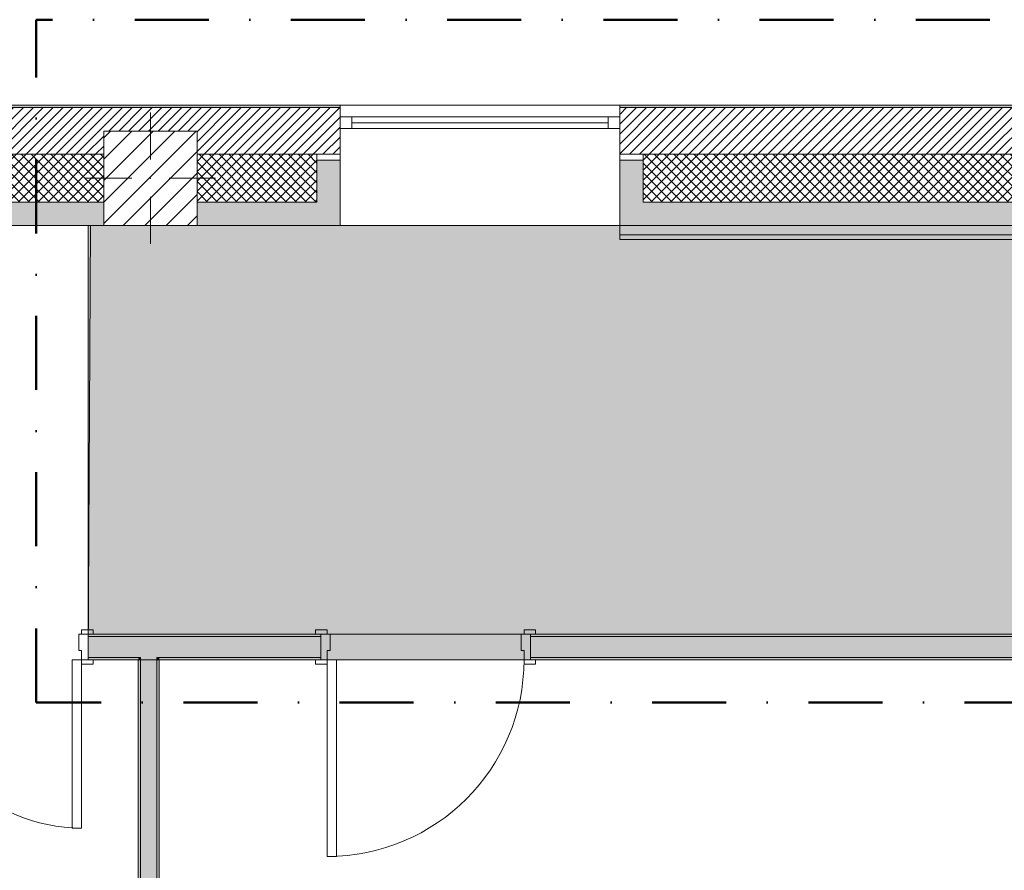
# Model space of a CAD drawing. Header units: millimetres. Extents: x -40968 to 13979, y -19284 to 4746.
# Tile 21 of 173: x -28571 to -24346, y 1096 to 4746. Entities that reach past the tile are written whole.
import ezdxf
from ezdxf.enums import TextEntityAlignment as Align

# ---------------------------------------------------------------- set-up
doc = ezdxf.new("R2010")
doc.units = ezdxf.units.MM
doc.header["$MEASUREMENT"] = 0
doc.linetypes.add('Punto & Rayas', pattern=[670.277762, 317.5, -176.388889, 0, -176.388874])
doc.linetypes.add('Wipeout_Contour', pattern=[1000, 0, -1000])
for name, color, linetype, lineweight, true_color in [('01_2D_Ambit_Pluma_Nº__242', 7, 'Continuous', 50, 0xfb0013), ('12_FAÇ_Façana_Pluma_Nº__102', 7, 'Continuous', 5, 0xcccccc), ('12_FAÇ_Façana_Pluma_Nº__174', 7, 'Continuous', 13, 0xe4ad2c), ('12_FAÇ_Façana_Pluma_Nº__176', 7, 'Continuous', 15, 0x93a0c6), ('12_FAÇ_Façana_Pluma_Nº__43', 7, 'Continuous', 5, 0xa4a4a6), ('14_PAV_Paviment existent_Pluma_Nº__102', 7, 'Continuous', 5, 0xcccccc), ('Nuevo_05_AUX_Treball_Pluma_Nº__3', 7, 'Continuous', 5, 0xa4a4a4), ('Nuevo_08_E_Envans secs_Pluma_Nº__176', 7, 'Continuous', 15, 0x93a0c6), ('Puertas Archicad_Pluma_Nº__3', 7, 'Continuous', 5, 0xa4a4a4), ('Ventanas Archicad_Pluma_Nº__23', 7, 'Continuous', 5, 0xa4a4a6), ('Ventanas Archicad_Pluma_Nº__3', 7, 'Continuous', 5, 0xa4a4a4), ('Ventanas Archicad_Pluma_Nº__43', 7, 'Continuous', 5, 0xa4a4a6)]:
    doc.layers.add(name, color=color, linetype=linetype, lineweight=lineweight, true_color=true_color)
for name, color, linetype in [('10_ESTR_Pilars', 7, 'Continuous'), ('12_FAÇ_Façana', 7, 'Continuous'), ('14_PAV_Paviment existent', 7, 'Continuous'), ('Nuevo_05_AUX_Treball', 7, 'Continuous'), ('Nuevo_08_E_Envans secs', 7, 'Continuous'), ('Puertas Archicad', 7, 'Continuous'), ('Ventanas Archicad', 7, 'Continuous')]:
    doc.layers.add(name, color=color, linetype=linetype)
for name, color, linetype, lineweight in [('10_ESTR_Pilars_Pluma_Nº__20', 1, 'Continuous', 5), ('10_ESTR_Pilars_Pluma_Nº__28', 7, 'Continuous', 20), ('10_ESTR_Pilars_Pluma_Nº__42', 8, 'Continuous', 25), ('12_FAÇ_Façana_Pluma_Nº__2', 8, 'Continuous', 5), ('12_FAÇ_Façana_Pluma_Nº__7', 7, 'Continuous', 5), ('14_PAV_Paviment existent_Pluma_Nº__89', 7, 'Continuous', 5), ('Nuevo_08_E_Envans secs_Pluma_Nº__7', 7, 'Continuous', 5), ('Nuevo_Sellos de Zona Archicad_Pluma_Nº__1', 7, 'Continuous', 5), ('Puertas Archicad_Pluma_Nº__1', 7, 'Continuous', 5), ('Puertas Archicad_Pluma_Nº__7', 7, 'Continuous', 5), ('Ventanas Archicad_Pluma_Nº__7', 7, 'Continuous', 5)]:
    doc.layers.add(name, color=color, linetype=linetype, lineweight=lineweight)
doc.styles.add('Estilo_Generado_1', font='txt')
pattern_1 = [(45, (0, 0), (-21.213203, 21.213203), [])]
pattern_2 = [(45, (0, 0), (-21.213203, 21.213203), []), (135, (0, 0), (21.213203, 21.213203), [])]
pattern_3 = [(0, (0, 0), (0, 75), [0, -75])]
pattern_4 = [(0, (0, 0), (0, 779.4), [48.75, -401.25]), (0, (225, 389.7), (0, 779.4), [48.75, -401.25]), (60, (0, 0), (-675, 389.7), [48.75, -401.25]), (60, (450, 0), (-675, 389.7), [48.75, -401.25]), (120, (48.75, 0), (675, 389.7), [48.75, -401.25]), (120, (498.75, 0), (675, 389.7), [48.75, -401.25]), (0, (0, 75), (0, 150), [0, -150, 0, -225]), (45, (75, 75), (-106.066, 106.066), [0, -112.5, 0, -187.5])]
pattern_5 = [(45, (0, 0), (-45.96194, 45.96194), [])]

# ---------------------------------------------------------------- blocks, each defined once
blk = doc.blocks.new('Planta 2_Passadís_5_1', base_point=(-1416.7, 3400.2))
at = {"layer": 'Nuevo_05_AUX_Treball', "linetype": 'Continuous', "lineweight": 0, "true_color": 0xe5e5e5}
blk.add_hatch(color=254, dxfattribs=at).paths.add_polyline_path([(-28277.4, 3863.5), (-28277.4, 2109.6), (-1619.3, 2109.6), (-1682.6, -12339), (-3638, -12339), (-3641.2, -17111.1), (363.9, -17130.7), (363.9, -11989), (6068.9, -11989), (6068.9, -9207.4), (358.9, -9207.4), (358.9, 2108.9), (7332.1, 2109.6), (7332, 3863.5)])
at = {"layer": 'Nuevo_05_AUX_Treball_Pluma_Nº__3', "color": 253, "linetype": 'Continuous', "lineweight": 5, "true_color": 0xa4a4a4, "flags": 128}
blk.add_lwpolyline([(-28277.4, 3863.5), (-28277.4, 2109.6), (-1619.3, 2109.6), (-1682.6, -12339), (-3638, -12339), (-3641.2, -17111.1), (363.9, -17130.7), (363.9, -11989), (6068.9, -11989), (6068.9, -9207.4), (358.9, -9207.4), (358.9, 2108.9), (7332.1, 2109.6), (7332, 3863.5)], close=True, dxfattribs=at)
at = {"layer": 'Nuevo_Sellos de Zona Archicad_Pluma_Nº__1', "color": 7, "lineweight": 5, "style": 'Estilo_Generado_1'}
for tag, p in [('ROOM_NAME', (-1416.7, 3342)), ('ROOM_NUMBER', (-1416.7, 3117.7)), ('ROOM_AREA', (-1416.7, 2890.3))]:
    blk.add_attdef(tag, text='', height=120, dxfattribs=at).set_placement(p, align=Align.TOP_LEFT)
blk = doc.blocks.new('Forjado_1_1', base_point=(7332.1, 1999.6))
at = {"layer": '14_PAV_Paviment existent_Pluma_Nº__102', "linetype": 'Continuous', "lineweight": 0, "true_color": 0x333333}
blk.add_hatch(color=250, dxfattribs=at).paths.add_polyline_path([(7332.1, 1999.6), (7332.1, 3863.5), (-28267.5, 3863.5), (-28277.4, 1999.6)])
at = {"layer": '14_PAV_Paviment existent_Pluma_Nº__89', "color": 7, "linetype": 'Continuous', "lineweight": 5, "flags": 128}
blk.add_lwpolyline([(7332.1, 1999.6), (-28277.4, 1999.6), (-28267.5, 3863.5), (7332.1, 3863.5)], close=True, dxfattribs=at)
blk = doc.blocks.new('Ventana Vertical Multi-Faja 27_2')
at = {"layer": 'Ventanas Archicad_Pluma_Nº__23', "color": 253, "linetype": 'Continuous', "lineweight": 5, "true_color": 0xa4a4a6}
for p, q in [((-600, 0), (-550, 0)), ((-550, 0), (-550, -50)), ((550, -50), (550, 0)), ((550, 0), (600, 0)), ((-550, -50), (-600, -50)), ((600, -50), (550, -50))]:
    blk.add_line(p, q, dxfattribs=at)
at = {"layer": 'Ventanas Archicad_Pluma_Nº__3', "color": 253, "linetype": 'Continuous', "lineweight": 5, "true_color": 0xa4a4a4}
for p, q in [((-600, 50), (600, 50)), ((-550, 0), (550, 0)), ((-550, -25), (550, -25)), ((550, -50), (-550, -50)), ((-600, -465), (600, -465))]:
    blk.add_line(p, q, dxfattribs=at)
at = {"layer": 'Ventanas Archicad_Pluma_Nº__43', "color": 253, "linetype": 'Continuous', "lineweight": 5, "true_color": 0xa4a4a6}
for p, q in [((-600, -160), (-600, -185)), ((600, -160), (600, -185))]:
    blk.add_line(p, q, dxfattribs=at)
at = {"layer": 'Ventanas Archicad_Pluma_Nº__7', "color": 7, "linetype": 'Continuous', "lineweight": 5}
for p, q in [((-600, 50), (-600, 40)), ((600, 50), (600, 40)), ((-600, 40), (-600, 0)), ((-600, 0), (-600, -50)), ((-600, 0), (-600, -50)), ((600, 40), (600, 0)), ((600, 0), (600, -50)), ((600, 0), (600, -50)), ((-600, -50), (-600, -160)), ((600, -50), (600, -160)), ((-600, -185), (-600, -365)), ((-600, -185), (-600, -365)), ((600, -185), (600, -365)), ((600, -185), (600, -365)), ((-600, -365), (-600, -465)), ((-600, -365), (-600, -465)), ((600, -365), (600, -465)), ((600, -365), (600, -465))]:
    blk.add_line(p, q, dxfattribs=at)
blk = doc.blocks.new('Muro_3_1', base_point=(11882.6, 4378.5))
at = {"layer": '12_FAÇ_Façana', "linetype": 'Continuous', "lineweight": 0, "true_color": 0x000000}
h = blk.add_hatch(dxfattribs=at)
h.set_pattern_fill('Yeso_0001', color=18, style=0, pattern_type=2)
h.set_pattern_definition(pattern_3)
h.paths.add_polyline_path([(-27195.4, 4168.5), (-27295.4, 4168.5), (-27295.4, 4143.5), (-27195.4, 4143.5)])
h = blk.add_hatch(dxfattribs=at)
h.set_pattern_fill('Yeso_0001', color=18, style=0, pattern_type=2)
h.set_pattern_definition(pattern_3)
h.paths.add_polyline_path([(-25995.4, 4168.5), (-25995.4, 4143.5), (-25895.4, 4143.5), (-25895.4, 4168.5)])
at = {"layer": '12_FAÇ_Façana_Pluma_Nº__102', "linetype": 'Continuous', "lineweight": 0, "true_color": 0xe5e5e5}
for points in [[(-27295.4, 3963.5), (-27195.4, 3863.5), (-27195.4, 4143.5), (-27295.4, 4143.5)], [(-25895.4, 3963.5), (-25895.4, 4143.5), (-25995.4, 4143.5), (-25995.4, 3863.5)], [(-28209.8, 3963.5), (-40967.7, 3963.5), (-40967.7, 3863.5), (-28209.8, 3863.5)], [(-27809.8, 3863.5), (-27195.4, 3863.5), (-27295.4, 3963.5), (-27809.8, 3963.5)], [(-25895.4, 3963.5), (-25995.4, 3863.5), (-21909.8, 3863.5), (-21909.8, 3963.5)]]:
    blk.add_hatch(color=254, dxfattribs=at).paths.add_polyline_path(points)
at = {"layer": '12_FAÇ_Façana_Pluma_Nº__174', "linetype": 'Continuous', "lineweight": 13, "true_color": 0xe4ad2c}
h = blk.add_hatch(dxfattribs=at)
h.set_pattern_fill('SATE_Aislamiento_0001', color=42, style=0, pattern_type=2)
h.set_pattern_definition(pattern_2)
h.paths.add_polyline_path([(-40967.7, 3963.5), (-28209.8, 3963.5), (-28209.8, 4168.5), (-40967.7, 4168.5)])
h = blk.add_hatch(dxfattribs=at)
h.set_pattern_fill('SATE_Aislamiento_0001', color=42, style=0, pattern_type=2)
h.set_pattern_definition(pattern_2)
h.paths.add_polyline_path([(-27809.8, 4168.5), (-27809.8, 3963.5), (-27295.4, 3963.5), (-27295.4, 4143.5), (-27295.4, 4168.5)])
h = blk.add_hatch(dxfattribs=at)
h.set_pattern_fill('SATE_Aislamiento_0001', color=42, style=0, pattern_type=2)
h.set_pattern_definition(pattern_2)
h.paths.add_polyline_path([(-21909.8, 4168.5), (-25895.4, 4168.5), (-25895.4, 4143.5), (-25895.4, 3963.5), (-21909.8, 3963.5)])
at = {"layer": '12_FAÇ_Façana_Pluma_Nº__176', "linetype": 'Continuous', "lineweight": 0, "true_color": 0x495063}
for points in [[(-40967.7, 4378.5), (-40967.7, 4368.5), (-27195.4, 4368.5), (-27195.4, 4378.5)], [(-25995.4, 4378.5), (-25995.4, 4368.5), (-1257.3, 4368.5), (-1257.3, 4378.5)]]:
    blk.add_hatch(color=251, dxfattribs=at).paths.add_polyline_path(points)
at = {"layer": '12_FAÇ_Façana_Pluma_Nº__2', "linetype": 'Continuous', "lineweight": 5}
h = blk.add_hatch(dxfattribs=at)
h.set_pattern_fill('Ceramic_0001', color=8, style=0, pattern_type=2)
h.set_pattern_definition(pattern_1)
h.paths.add_polyline_path([(-40967.7, 4168.5), (-28209.8, 4168.5), (-28209.8, 4268), (-27809.8, 4268), (-27809.8, 4168.5), (-27195.4, 4168.5), (-27195.4, 4368.5), (-40967.7, 4368.5)])
h = blk.add_hatch(dxfattribs=at)
h.set_pattern_fill('Ceramic_0001', color=8, style=0, pattern_type=2)
h.set_pattern_definition(pattern_1)
h.paths.add_polyline_path([(-25995.4, 4168.5), (-21909.8, 4168.5), (-21909.8, 4268), (-21509.8, 4268), (-21509.8, 4168.5), (-18909.8, 4168.5), (-18909.8, 4268), (-18509.8, 4268), (-18509.8, 4168.5), (-7400.5, 4168.5), (-7400.5, 4268), (-7000.5, 4268), (-7000.5, 4168.5), (-2000.5, 4168.5), (-2000.5, 4268), (-1600.5, 4268), (-1600.5, 4168.5), (-1257.3, 4168.5), (-1257.3, 4368.5), (-25995.4, 4368.5)])
at = {"layer": '12_FAÇ_Façana_Pluma_Nº__43', "color": 253, "linetype": 'Continuous', "lineweight": 5, "true_color": 0xa4a4a6}
for p, q in [((-27295.4, 4168.5), (-27195.4, 4168.5)), ((-27295.4, 4143.5), (-27295.4, 4168.5)), ((-27195.4, 4143.5), (-27295.4, 4143.5)), ((-27195.4, 4168.5), (-27195.4, 4143.5)), ((-25995.4, 4168.5), (-25995.4, 4143.5)), ((-25895.4, 4168.5), (-25995.4, 4168.5)), ((-25995.4, 4143.5), (-25895.4, 4143.5)), ((-25895.4, 4143.5), (-25895.4, 4168.5))]:
    blk.add_line(p, q, dxfattribs=at)
at = {"layer": '12_FAÇ_Façana_Pluma_Nº__7', "color": 7, "linetype": 'Continuous', "lineweight": 5}
for p, q in [((-27195.4, 4368.5), (-40967.7, 4368.5)), ((-27195.4, 4378.5), (-27195.4, 4368.5)), ((-27195.4, 4368.5), (-27195.4, 4328.5)), ((-25995.4, 4378.5), (-25995.4, 4368.5)), ((-1257.3, 4368.5), (-25995.4, 4368.5)), ((-25995.4, 4368.5), (-25995.4, 4328.5)), ((-27195.4, 4328.5), (-27195.4, 4278.5)), ((-25995.4, 4328.5), (-25995.4, 4278.5)), ((-27195.4, 4278.5), (-27195.4, 4168.5)), ((-25995.4, 4278.5), (-25995.4, 4168.5)), ((-28209.8, 4168.5), (-40967.7, 4168.5)), ((-27295.4, 4168.5), (-27809.8, 4168.5)), ((-27295.4, 3963.5), (-27295.4, 4143.5)), ((-27195.4, 4143.5), (-27195.4, 3963.5)), ((-27195.4, 4143.5), (-27195.4, 3963.5)), ((-25995.4, 4143.5), (-25995.4, 3963.5)), ((-25995.4, 4143.5), (-25995.4, 3963.5)), ((-21909.8, 4168.5), (-25895.4, 4168.5)), ((-25895.4, 3963.5), (-25895.4, 4143.5)), ((-40967.7, 3963.5), (-28209.8, 3963.5)), ((-27809.8, 3963.5), (-27295.4, 3963.5)), ((-27195.4, 3963.5), (-27195.4, 3863.5)), ((-27195.4, 3963.5), (-27195.4, 3863.5)), ((-25995.4, 3963.5), (-25995.4, 3863.5)), ((-25995.4, 3963.5), (-25995.4, 3863.5)), ((-25895.4, 3963.5), (-21909.8, 3963.5))]:
    blk.add_line(p, q, dxfattribs=at)
at = {"layer": '12_FAÇ_Façana_Pluma_Nº__7', "color": 7, "linetype": 'Continuous', "lineweight": 5, "flags": 128}
for points in [[(-27195.4, 4378.5), (-40967.7, 4378.5)], [(-1257.3, 4378.5), (-25995.4, 4378.5)], [(-40967.7, 3863.5), (-28209.8, 3863.5)], [(-27809.8, 3863.5), (-27195.4, 3863.5)], [(-25995.4, 3863.5), (-21909.8, 3863.5)]]:
    blk.add_lwpolyline(points, dxfattribs=at)
at = {"layer": 'Ventanas Archicad', "color": 253, "linetype": 'Continuous', "lineweight": 5, "true_color": 0xa4a4a6, "zscale": 1000}
blk.add_blockref('Ventana Vertical Multi-Faja 27_2', (-26595.4, 4328.5), dxfattribs=at)
blk = doc.blocks.new('Puerta Doble 27')
at = {"layer": 'Puertas Archicad', "linetype": 'Continuous', "lineweight": 0, "true_color": 0xffffff}
h = blk.add_hatch(dxfattribs=at)
h.set_pattern_fill('Hormigón_en_Masa_0001', style=0, pattern_type=2)
h.set_pattern_definition(pattern_4)
h.paths.add_polyline_path([(-722, 722), (-722, 0), (-682, 0), (-682, 722)])
h = blk.add_hatch(dxfattribs=at)
h.set_pattern_fill('Hormigón_en_Masa_0001', style=0, pattern_type=2)
h.set_pattern_definition(pattern_4)
h.paths.add_polyline_path([(722, 722), (682, 722), (682, 0), (722, 0)])
h = blk.add_hatch(dxfattribs=at)
h.set_pattern_fill('Hormigón_en_Masa_0001', style=0, pattern_type=2)
h.set_pattern_definition(pattern_4)
h.paths.add_polyline_path([(-722, 0), (-722, 19), (-772, 19), (-772, 0)])
h = blk.add_hatch(dxfattribs=at)
h.set_pattern_fill('Hormigón_en_Masa_0001', style=0, pattern_type=2)
h.set_pattern_definition(pattern_4)
h.paths.add_polyline_path([(722, 19), (722, 0), (772, 0), (772, 19)])
h = blk.add_hatch(dxfattribs=at)
h.set_pattern_fill('Hormigón_en_Masa_0001', style=0, pattern_type=2)
h.set_pattern_definition(pattern_4)
h.paths.add_polyline_path([(-722, -109), (-722, -90), (-772, -90), (-772, -109)])
h = blk.add_hatch(dxfattribs=at)
h.set_pattern_fill('Hormigón_en_Masa_0001', style=0, pattern_type=2)
h.set_pattern_definition(pattern_4)
h.paths.add_polyline_path([(722, -90), (722, -109), (772, -109), (772, -90)])
at = {"layer": 'Puertas Archicad_Pluma_Nº__1', "color": 7, "linetype": 'Continuous', "lineweight": 5}
for p, q in [((-722, 722), (-722, 0)), ((-682, 722), (-722, 722)), ((-682, 0), (-682, 722)), ((682, 0), (682, 722)), ((682, 722), (722, 722)), ((722, 722), (722, 0)), ((-722, 0), (-750, 0)), ((-750, 0), (-750, -90)), ((-722, -40), (-722, 0)), ((-722, 0), (-682, 0)), ((722, 0), (682, 0)), ((750, 0), (722, 0)), ((722, 0), (722, -40)), ((750, -90), (750, 0)), ((-710, -40), (-722, -40)), ((-710, -90), (-710, -40)), ((722, -40), (710, -40)), ((710, -40), (710, -90)), ((-750, -90), (-710, -90)), ((710, -90), (750, -90))]:
    blk.add_line(p, q, dxfattribs=at)
at = {"layer": 'Puertas Archicad_Pluma_Nº__3', "color": 253, "linetype": 'Continuous', "lineweight": 5, "true_color": 0xa4a4a4}
for p, q in [((-772, 0), (-772, 19)), ((-772, 19), (-722, 19)), ((-722, 0), (-772, 0)), ((-722, 19), (-722, 0)), ((722, 19), (772, 19)), ((722, 0), (722, 19)), ((772, 0), (722, 0)), ((772, 19), (772, 0)), ((-772, -109), (-772, -90)), ((-772, -90), (-722, -90)), ((-722, -109), (-772, -109)), ((-722, -90), (-722, -109)), ((722, -90), (772, -90)), ((722, -109), (722, -90)), ((772, -109), (722, -109)), ((772, -90), (772, -109))]:
    blk.add_line(p, q, dxfattribs=at)
for centre, start, end in [((-722, 0), 0, 90), ((722, 0), 90, 180)]:
    blk.add_arc(centre, 722, start, end, dxfattribs=at)
at = {"layer": 'Puertas Archicad_Pluma_Nº__7', "color": 7, "linetype": 'Continuous', "lineweight": 5}
for p, q in [((-750, 0), (-772, 0)), ((-750, 0), (-772, 0)), ((-750, 0), (-750, -10)), ((-750, 0), (-750, -10)), ((750, 0), (750, -10)), ((750, 0), (750, -10)), ((750, 0), (772, 0)), ((750, 0), (772, 0)), ((-750, -10), (-750, -80)), ((-750, -10), (-750, -80)), ((750, -10), (750, -80)), ((750, -10), (750, -80)), ((-750, -80), (-750, -90)), ((-750, -80), (-750, -90)), ((750, -80), (750, -90)), ((750, -80), (750, -90)), ((-750, -90), (-772, -90)), ((-750, -90), (-772, -90)), ((750, -90), (772, -90)), ((750, -90), (772, -90))]:
    blk.add_line(p, q, dxfattribs=at)
blk = doc.blocks.new('Muro_61_1', base_point=(-27971.8, -1194))
at = {"layer": '12_FAÇ_Façana_Pluma_Nº__102', "linetype": 'Continuous', "lineweight": 0, "true_color": 0xe5e5e5}
for points in [[(-28051.8, 1999.6), (-27981.8, 1999.6), (-27981.8, 2009.6), (-28051.8, 2009.6)], [(-28051.8, 1999.6), (-28051.8, 645.4), (-27981.8, 645.4), (-27981.8, 1999.6)], [(-27981.8, -854.6), (-28051.8, -854.6), (-28051.8, -1033), (-27981.8, -1033)]]:
    blk.add_hatch(color=254, dxfattribs=at).paths.add_polyline_path(points)
at = {"layer": '12_FAÇ_Façana_Pluma_Nº__176', "linetype": 'Continuous', "lineweight": 0, "true_color": 0x495063}
for points in [[(-28051.8, 1999.6), (-28061.8, 1999.6), (-28061.8, 645.4), (-28051.8, 645.4)], [(-27981.8, 645.4), (-27971.8, 645.4), (-27971.8, 1999.6), (-27981.8, 1999.6)], [(-28061.8, -1033), (-28051.8, -1033), (-28051.8, -854.6), (-28061.8, -854.6)], [(-27981.8, -854.6), (-27981.8, -1033), (-27971.8, -1033), (-27971.8, -854.6)]]:
    blk.add_hatch(color=251, dxfattribs=at).paths.add_polyline_path(points)
at = {"layer": '12_FAÇ_Façana_Pluma_Nº__7', "color": 7, "linetype": 'Continuous', "lineweight": 5}
for p, q in [((-28051.8, 2009.6), (-28051.8, 1999.6)), ((-28051.8, 1999.6), (-28051.8, 645.4)), ((-27981.8, 1999.6), (-27981.8, 2009.6)), ((-27981.8, 645.4), (-27981.8, 1999.6)), ((-28061.8, 645.4), (-28061.8, 667.4)), ((-28051.8, 645.4), (-28061.8, 645.4)), ((-27981.8, 645.4), (-28051.8, 645.4)), ((-27971.8, 645.4), (-27981.8, 645.4)), ((-27971.8, 645.4), (-27971.8, 667.4)), ((-28061.8, -854.6), (-28061.8, -876.6)), ((-28051.8, -854.6), (-28061.8, -854.6)), ((-28051.8, -854.6), (-28051.8, -1033)), ((-27981.8, -854.6), (-28051.8, -854.6)), ((-27981.8, -1033), (-27981.8, -854.6)), ((-27971.8, -854.6), (-27981.8, -854.6)), ((-27971.8, -854.6), (-27971.8, -876.6))]:
    blk.add_line(p, q, dxfattribs=at)
at = {"layer": '12_FAÇ_Façana_Pluma_Nº__7', "color": 7, "linetype": 'Continuous', "lineweight": 5, "flags": 128}
for points in [[(-28061.8, 1999.6), (-28061.8, 645.4)], [(-27971.8, 645.4), (-27971.8, 1999.6)], [(-28061.8, -854.6), (-28061.8, -1033)], [(-27971.8, -1033), (-27971.8, -854.6)]]:
    blk.add_lwpolyline(points, dxfattribs=at)
at = {"layer": 'Puertas Archicad', "color": 253, "linetype": 'Continuous', "lineweight": 5, "true_color": 0xa4a4a6, "xscale": -1, "zscale": 1000, "rotation": 270.0000000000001}
blk.add_blockref('Puerta Doble 27', (-27971.8, -104.6), dxfattribs=at)
blk = doc.blocks.new('Puerta 27_5')
at = {"layer": 'Puertas Archicad_Pluma_Nº__1', "color": 7, "linetype": 'Continuous', "lineweight": 5}
for p, q in [((382, 0), (382, 844)), ((382, 844), (422, 844)), ((422, 844), (422, 0)), ((-472, 0), (-472, 19)), ((-472, 19), (-422, 19)), ((-422, 0), (-472, 0)), ((-422, 0), (-450, 0)), ((-450, 0), (-450, -110)), ((-422, 19), (-422, 0)), ((-422, -40), (-422, 0)), ((422, 0), (382, 0)), ((422, 19), (472, 19)), ((422, 0), (422, 19)), ((472, 0), (422, 0)), ((450, 0), (422, 0)), ((422, 0), (422, -40)), ((450, -110), (450, 0)), ((472, 19), (472, 0)), ((-410, -40), (-422, -40)), ((-410, -110), (-410, -40)), ((422, -40), (410, -40)), ((410, -40), (410, -110)), ((-472, -129), (-472, -110)), ((-472, -110), (-422, -110)), ((-450, -110), (-410, -110)), ((-422, -110), (-422, -129)), ((410, -110), (450, -110)), ((422, -110), (472, -110)), ((422, -129), (422, -110)), ((472, -110), (472, -129)), ((-422, -129), (-472, -129)), ((472, -129), (422, -129))]:
    blk.add_line(p, q, dxfattribs=at)
at = {"layer": 'Puertas Archicad_Pluma_Nº__3', "color": 253, "linetype": 'Continuous', "lineweight": 5, "true_color": 0xa4a4a4}
blk.add_arc((422, 0), 844, 90, 180, dxfattribs=at)
at = {"layer": 'Puertas Archicad_Pluma_Nº__7', "color": 7, "linetype": 'Continuous', "lineweight": 5}
for p, q in [((-450, 0), (-472, 0)), ((-450, 0), (-472, 0)), ((-450, 0), (-450, -10)), ((-450, 0), (-450, -10)), ((450, 0), (450, -10)), ((450, 0), (450, -10)), ((450, 0), (472, 0)), ((450, 0), (472, 0)), ((-450, -10), (-450, -100)), ((-450, -10), (-450, -100)), ((450, -10), (450, -100)), ((450, -10), (450, -100)), ((-450, -110), (-472, -110)), ((-450, -110), (-472, -110)), ((-450, -100), (-450, -110)), ((-450, -100), (-450, -110)), ((450, -100), (450, -110)), ((450, -100), (450, -110)), ((450, -110), (472, -110)), ((450, -110), (472, -110))]:
    blk.add_line(p, q, dxfattribs=at)
blk = doc.blocks.new('Puerta Doble 27_3')
at = {"layer": 'Puertas Archicad', "linetype": 'Continuous', "lineweight": 0, "true_color": 0xffffff}
h = blk.add_hatch(dxfattribs=at)
h.set_pattern_fill('Hormigón_en_Masa_0001', style=0, pattern_type=2)
h.set_pattern_definition(pattern_4)
h.paths.add_polyline_path([(-722, 722), (-722, 0), (-682, 0), (-682, 722)])
h = blk.add_hatch(dxfattribs=at)
h.set_pattern_fill('Hormigón_en_Masa_0001', style=0, pattern_type=2)
h.set_pattern_definition(pattern_4)
h.paths.add_polyline_path([(722, 722), (682, 722), (682, 0), (722, 0)])
h = blk.add_hatch(dxfattribs=at)
h.set_pattern_fill('Hormigón_en_Masa_0001', style=0, pattern_type=2)
h.set_pattern_definition(pattern_4)
h.paths.add_polyline_path([(-722, 0), (-722, 19), (-772, 19), (-772, 0)])
h = blk.add_hatch(dxfattribs=at)
h.set_pattern_fill('Hormigón_en_Masa_0001', style=0, pattern_type=2)
h.set_pattern_definition(pattern_4)
h.paths.add_polyline_path([(722, 19), (722, 0), (772, 0), (772, 19)])
h = blk.add_hatch(dxfattribs=at)
h.set_pattern_fill('Hormigón_en_Masa_0001', style=0, pattern_type=2)
h.set_pattern_definition(pattern_4)
h.paths.add_polyline_path([(-722, -129), (-722, -110), (-772, -110), (-772, -129)])
h = blk.add_hatch(dxfattribs=at)
h.set_pattern_fill('Hormigón_en_Masa_0001', style=0, pattern_type=2)
h.set_pattern_definition(pattern_4)
h.paths.add_polyline_path([(722, -110), (722, -129), (772, -129), (772, -110)])
at = {"layer": 'Puertas Archicad_Pluma_Nº__1', "color": 7, "linetype": 'Continuous', "lineweight": 5}
for p, q in [((-722, 722), (-722, 0)), ((-682, 722), (-722, 722)), ((-682, 0), (-682, 722)), ((682, 0), (682, 722)), ((682, 722), (722, 722)), ((722, 722), (722, 0)), ((-722, 0), (-750, 0)), ((-750, 0), (-750, -110)), ((-722, -40), (-722, 0)), ((-722, 0), (-682, 0)), ((722, 0), (682, 0)), ((750, 0), (722, 0)), ((722, 0), (722, -40)), ((750, -110), (750, 0)), ((-710, -40), (-722, -40)), ((-710, -110), (-710, -40)), ((722, -40), (710, -40)), ((710, -40), (710, -110)), ((-750, -110), (-710, -110)), ((710, -110), (750, -110))]:
    blk.add_line(p, q, dxfattribs=at)
at = {"layer": 'Puertas Archicad_Pluma_Nº__3', "color": 253, "linetype": 'Continuous', "lineweight": 5, "true_color": 0xa4a4a4}
for p, q in [((-772, 0), (-772, 19)), ((-772, 19), (-722, 19)), ((-722, 0), (-772, 0)), ((-722, 19), (-722, 0)), ((722, 19), (772, 19)), ((722, 0), (722, 19)), ((772, 0), (722, 0)), ((772, 19), (772, 0)), ((-772, -129), (-772, -110)), ((-772, -110), (-722, -110)), ((-722, -110), (-722, -129)), ((722, -110), (772, -110)), ((722, -129), (722, -110)), ((772, -110), (772, -129)), ((-722, -129), (-772, -129)), ((772, -129), (722, -129))]:
    blk.add_line(p, q, dxfattribs=at)
for centre, start, end in [((-722, 0), 0, 90), ((722, 0), 90, 180)]:
    blk.add_arc(centre, 722, start, end, dxfattribs=at)
at = {"layer": 'Puertas Archicad_Pluma_Nº__7', "color": 7, "linetype": 'Continuous', "lineweight": 5}
for p, q in [((-750, 0), (-772, 0)), ((-750, 0), (-772, 0)), ((-750, 0), (-750, -10)), ((-750, 0), (-750, -10)), ((750, 0), (750, -10)), ((750, 0), (750, -10)), ((750, 0), (772, 0)), ((750, 0), (772, 0)), ((-750, -10), (-750, -100)), ((-750, -10), (-750, -100)), ((750, -10), (750, -100)), ((750, -10), (750, -100)), ((-750, -110), (-772, -110)), ((-750, -110), (-772, -110)), ((-750, -100), (-750, -110)), ((-750, -100), (-750, -110)), ((750, -100), (750, -110)), ((750, -100), (750, -110)), ((750, -110), (772, -110)), ((750, -110), (772, -110))]:
    blk.add_line(p, q, dxfattribs=at)
blk = doc.blocks.new('Muro_72_1', base_point=(-23028.4, 1999.6))
at = {"layer": '12_FAÇ_Façana_Pluma_Nº__102', "linetype": 'Continuous', "lineweight": 0, "true_color": 0xe5e5e5}
for points in [[(-28277.4, 2009.6), (-28051.8, 2009.6), (-28051.8, 2099.6), (-28277.4, 2099.6)], [(-28051.8, 2009.6), (-27981.8, 2009.6), (-27981.8, 2099.6), (-28051.8, 2099.6)], [(-27981.8, 2009.6), (-27278.7, 2009.6), (-27278.7, 2099.6), (-27981.8, 2099.6)], [(-26378.7, 2009.6), (-23110.2, 2009.6), (-23108.4, 2011.8), (-23108.4, 2099.6), (-26378.7, 2099.6)]]:
    blk.add_hatch(color=254, dxfattribs=at).paths.add_polyline_path(points)
at = {"layer": '12_FAÇ_Façana_Pluma_Nº__176', "linetype": 'Continuous', "lineweight": 0, "true_color": 0x495063}
for points in [[(-28277.4, 2109.6), (-28277.4, 2099.6), (-27278.7, 2099.6), (-27278.7, 2109.6)], [(-26378.7, 2109.6), (-26378.7, 2099.6), (-23038.4, 2099.6), (-23038.4, 2109.6)], [(-28061.8, 2009.6), (-28277.4, 2009.6), (-28277.4, 1999.6), (-28061.8, 1999.6)], [(-28061.8, 1999.6), (-28051.8, 1999.6), (-28051.8, 2009.6), (-28061.8, 2009.6)], [(-27981.8, 1999.6), (-27971.8, 1999.6), (-27971.8, 2009.6), (-27981.8, 2009.6)], [(-27278.7, 2009.6), (-27971.8, 2009.6), (-27971.8, 1999.6), (-27278.7, 1999.6)], [(-23118.4, 2009.6), (-26378.7, 2009.6), (-26378.7, 1999.6), (-23118.4, 1999.6)]]:
    blk.add_hatch(color=251, dxfattribs=at).paths.add_polyline_path(points)
at = {"layer": '12_FAÇ_Façana_Pluma_Nº__7', "color": 7, "linetype": 'Continuous', "lineweight": 5}
for p, q in [((-28277.4, 2109.6), (-28255.4, 2109.6)), ((-28277.4, 2099.6), (-28277.4, 2109.6)), ((-28051.8, 2099.6), (-28277.4, 2099.6)), ((-28277.4, 2009.6), (-28277.4, 2099.6)), ((-27981.8, 2099.6), (-28051.8, 2099.6)), ((-27278.7, 2099.6), (-27981.8, 2099.6)), ((-27278.7, 2109.6), (-27300.7, 2109.6)), ((-27278.7, 2099.6), (-27278.7, 2109.6)), ((-27278.7, 2009.6), (-27278.7, 2099.6)), ((-26378.7, 2109.6), (-26356.7, 2109.6)), ((-26378.7, 2099.6), (-26378.7, 2109.6)), ((-23108.4, 2099.6), (-26378.7, 2099.6)), ((-26378.7, 2009.6), (-26378.7, 2099.6)), ((-28277.4, 2009.6), (-28051.8, 2009.6)), ((-28277.4, 1999.6), (-28277.4, 2009.6)), ((-28277.4, 1999.6), (-28255.4, 1999.6)), ((-28051.8, 2009.6), (-28051.8, 1999.6)), ((-27981.8, 1999.6), (-27981.8, 2009.6)), ((-27981.8, 2009.6), (-27278.7, 2009.6)), ((-27278.7, 1999.6), (-27300.7, 1999.6)), ((-27278.7, 1999.6), (-27278.7, 2009.6)), ((-26378.7, 2009.6), (-23118.4, 2009.6)), ((-26378.7, 1999.6), (-26378.7, 2009.6)), ((-26378.7, 1999.6), (-26356.7, 1999.6))]:
    blk.add_line(p, q, dxfattribs=at)
at = {"layer": '12_FAÇ_Façana_Pluma_Nº__7', "color": 7, "linetype": 'Continuous', "lineweight": 5, "flags": 128}
for points in [[(-27278.7, 2109.6), (-28277.4, 2109.6)], [(-23038.4, 2109.6), (-26378.7, 2109.6)], [(-28277.4, 1999.6), (-28061.8, 1999.6)], [(-27971.8, 1999.6), (-27278.7, 1999.6)], [(-26378.7, 1999.6), (-23118.4, 1999.6)]]:
    blk.add_lwpolyline(points, dxfattribs=at)
at = {"layer": 'Puertas Archicad', "color": 253, "linetype": 'Continuous', "lineweight": 5, "true_color": 0xa4a4a6, "zscale": 1000, "rotation": 180}
for name, p in [('Puerta Doble 27_3', (-29027.4, 1999.6)), ('Puerta 27_5', (-26828.7, 1999.6))]:
    blk.add_blockref(name, p, dxfattribs=at)
blk = doc.blocks.new('Muro_159_1', base_point=(-25995.4, 3863.5))
at = {"layer": 'Nuevo_08_E_Envans secs_Pluma_Nº__176', "linetype": 'Continuous', "lineweight": 0, "true_color": 0x495063}
blk.add_hatch(color=251, dxfattribs=at).paths.add_polyline_path([(-25995.4, 3803.5), (-18880.3, 3803.5), (-18880.3, 3823.5), (-25995.4, 3823.5)])
at = {"layer": 'Nuevo_08_E_Envans secs_Pluma_Nº__7', "color": 7, "linetype": 'Continuous', "lineweight": 5}
blk.add_line((-25995.4, 3823.5), (-18880.3, 3823.5), dxfattribs=at)
at = {"layer": 'Nuevo_08_E_Envans secs_Pluma_Nº__7', "color": 7, "linetype": 'Continuous', "lineweight": 5, "flags": 128}
for points in [[(-21909.8, 3863.5), (-25995.4, 3863.5)], [(-25995.4, 3863.5), (-25995.4, 3803.5)], [(-25995.4, 3803.5), (-18880.3, 3803.5)]]:
    blk.add_lwpolyline(points, dxfattribs=at)
blk = doc.blocks.new('Pilar_37_1', base_point=(-28009.8, 4065.7))
at = {"color": 254, "linetype": 'Wipeout_Contour', "lineweight": 0, "ltscale": 113216.11852}
blk.add_wipeout([(-28209.8, 3863.5), (-27809.8, 3863.5), (-27809.8, 4268), (-28209.8, 4268)], dxfattribs=at).dxf.layer = '10_ESTR_Pilars'
at = {"layer": '10_ESTR_Pilars_Pluma_Nº__42', "linetype": 'Continuous', "lineweight": 25}
h = blk.add_hatch(dxfattribs=at)
h.set_pattern_fill('00_GCT_trama_45º_e1_400__05', color=8, style=0, pattern_type=2)
h.set_pattern_definition(pattern_5)
h.paths.add_polyline_path([(-28209.8, 3863.5), (-27809.8, 3863.5), (-27809.8, 4268), (-28209.8, 4268)])
at = {"layer": '10_ESTR_Pilars_Pluma_Nº__20', "color": 1, "linetype": 'Continuous', "lineweight": 5}
for p, q in [((-28009.8, 4145.7), (-28009.8, 4348)), ((-28089.8, 4065.7), (-28289.8, 4065.7)), ((-27929.8, 4065.7), (-27729.8, 4065.7)), ((-28009.8, 3985.7), (-28009.8, 3783.5))]:
    blk.add_line(p, q, dxfattribs=at)
blk.add_point((-28009.8, 4065.7), dxfattribs=at)
at = {"layer": '10_ESTR_Pilars_Pluma_Nº__28', "color": 7, "linetype": 'Continuous', "lineweight": 20, "flags": 128}
blk.add_lwpolyline([(-28209.8, 3863.5), (-27809.8, 3863.5), (-27809.8, 4268), (-28209.8, 4268)], close=True, dxfattribs=at)
blk = doc.blocks.new('Pilar_44_1', base_point=(-28009.8, 4065.7))
at = {"color": 254, "linetype": 'Wipeout_Contour', "lineweight": 0, "ltscale": 113216.11852}
blk.add_wipeout([(-28209.8, 3863.5), (-27809.8, 3863.5), (-27809.8, 4268), (-28209.8, 4268)], dxfattribs=at).dxf.layer = '10_ESTR_Pilars'
at = {"layer": '10_ESTR_Pilars_Pluma_Nº__42', "linetype": 'Continuous', "lineweight": 25}
h = blk.add_hatch(dxfattribs=at)
h.set_pattern_fill('00_GCT_trama_45º_e1_400__05', color=8, style=0, pattern_type=2)
h.set_pattern_definition(pattern_5)
h.paths.add_polyline_path([(-28209.8, 3863.5), (-27809.8, 3863.5), (-27809.8, 4268), (-28209.8, 4268)])
at = {"layer": '10_ESTR_Pilars_Pluma_Nº__20', "color": 1, "linetype": 'Continuous', "lineweight": 5}
for p, q in [((-28009.8, 4145.7), (-28009.8, 4348)), ((-28089.8, 4065.7), (-28289.8, 4065.7)), ((-27929.8, 4065.7), (-27729.8, 4065.7)), ((-28009.8, 3985.7), (-28009.8, 3783.5))]:
    blk.add_line(p, q, dxfattribs=at)
blk.add_point((-28009.8, 4065.7), dxfattribs=at)
at = {"layer": '10_ESTR_Pilars_Pluma_Nº__28', "color": 7, "linetype": 'Continuous', "lineweight": 20, "flags": 128}
blk.add_lwpolyline([(-28209.8, 3863.5), (-27809.8, 3863.5), (-27809.8, 4268), (-28209.8, 4268)], close=True, dxfattribs=at)

msp = doc.modelspace()

# ---------------------------------------------------------------- linework, layer by layer
at = {"layer": '01_2D_Ambit_Pluma_Nº__242', "color": 1, "linetype": 'Punto & Rayas', "lineweight": 50, "true_color": 0xfb0013, "flags": 128}
msp.add_lwpolyline([(-28500, 1816.8), (-28500, 4745.9), (7879.6, 4745.9), (7879.6, -1396.9), (6474.1, -1396.9), (6474.1, -11392.7), (6916.3, -11392.7), (6916.3, -17756.6), (-3932.3, -17756.6), (-3932.3, -11834.9), (-2447.9, -11834.9), (-2447.9, -2249.6), (-23311.2, -2249.6), (-23311.2, 1816.8)], close=True, dxfattribs=at)
at = {"layer": 'Nuevo_05_AUX_Treball', "color": 254, "linetype": 'Continuous', "lineweight": 0, "true_color": 0xe5e5e5, "flags": 128}
msp.add_lwpolyline([(-28277.4, 3863.5), (-28277.4, 2109.6), (-1619.3, 2109.6), (-1682.6, -12339), (-3638, -12339), (-3641.2, -17111.1), (363.9, -17130.7), (363.9, -11989), (6068.9, -11989), (6068.9, -9207.4), (358.9, -9207.4), (358.9, 2108.9), (7332.1, 2109.6), (7332, 3863.5)], close=True, dxfattribs=at)

# ---------------------------------------------------------------- block references
at = {"layer": '12_FAÇ_Façana', "color": 7, "lineweight": 20}
for name, p in [('Muro_3_1', (11882.6, 4378.5)), ('Muro_72_1', (-23028.4, 1999.6)), ('Muro_61_1', (-27971.8, -1194))]:
    msp.add_blockref(name, p, dxfattribs=at)
at = {"layer": '14_PAV_Paviment existent', "color": 7, "linetype": 'Continuous', "lineweight": 5}
msp.add_blockref('Forjado_1_1', (7332.1, 1999.6), dxfattribs=at)
at = {"layer": 'Nuevo_05_AUX_Treball', "color": 7, "linetype": 'Continuous', "lineweight": 5}
msp.add_blockref('Planta 2_Passadís_5_1', (-1416.7, 3400.2), dxfattribs=at)
at = {"layer": 'Nuevo_08_E_Envans secs', "color": 7, "lineweight": 20}
msp.add_blockref('Muro_159_1', (-25995.4, 3863.5), dxfattribs=at)

# ---------------------------------------------------------------- next in the draw order: block references
at = {"layer": '10_ESTR_Pilars', "color": 7, "lineweight": 20}
msp.add_blockref('Pilar_37_1', (-28009.8, 4065.7), dxfattribs=at)

# ---------------------------------------------------------------- next in the draw order: block references
msp.add_blockref('Pilar_44_1', (-28009.8, 4065.7), dxfattribs=at)

doc.saveas('drawing.dxf')
